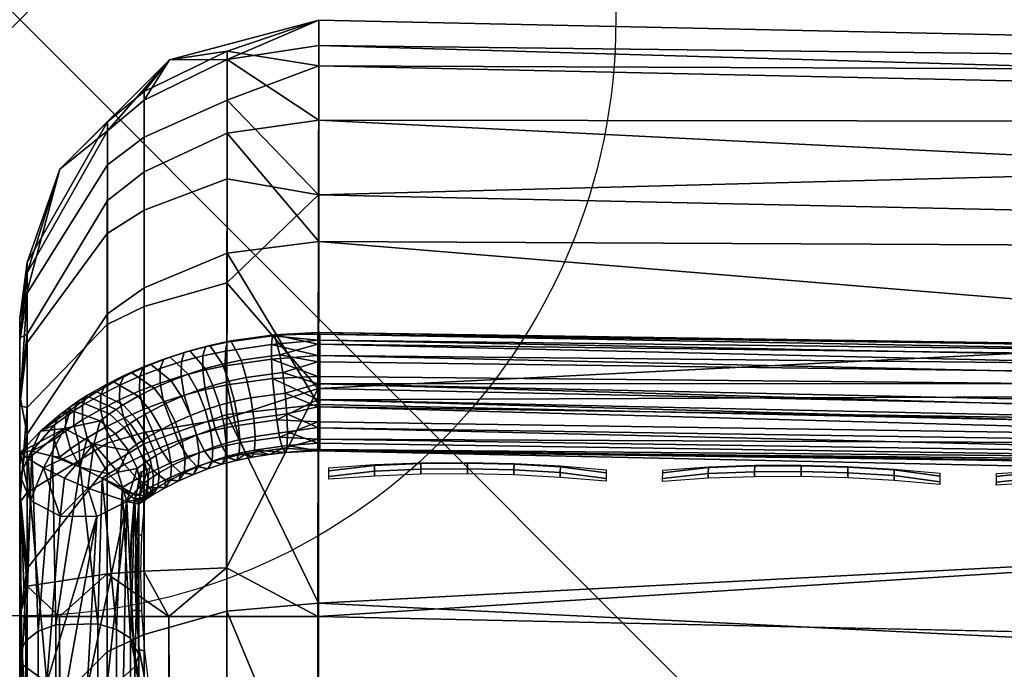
# Model space of a CAD drawing. Header units: inches. Extents: x 0 to 63.6, y -63.6 to 0.
# Tile 114 of 256: x 0 to 0.826, y -0.545 to 0. Entities that reach past the tile are written whole.
import ezdxf

# ---------------------------------------------------------------- set-up
doc = ezdxf.new("R2010")
doc.units = ezdxf.units.IN
doc.header["$LTSCALE"] = 0.03937
doc.header["$MEASUREMENT"] = 0
doc.header["$PDMODE"] = 35
doc.header["$PDSIZE"] = 1
for name, color, linetype in [('A-FURN-3-NODE', 7, 'Continuous'), ('A-FURN-3-ST', 151, 'Continuous'), ('A-FURN-3-ST-SEAM', 250, 'Continuous'), ('A-FURN-3-STITCH', 15, 'Continuous')]:
    doc.layers.add(name, color=color, linetype=linetype)

msp = doc.modelspace()

# ---------------------------------------------------------------- linework, layer by layer
at = {"layer": 'A-FURN-3-NODE'}
msp.add_point((0, 0), dxfattribs=at)

# ---------------------------------------------------------------- meshes
at = {"layer": 'A-FURN-3-ST'}
mesh = msp.add_polyface(dxfattribs=at)
corners = [(0.1045, -0.12745, 17.30303), (0.17402, -0.09522, 17.31638), (0.17406, -0.03324, 17.11229), (0.10452, -0.06745, 17.10548), (0.12557, -0.03366, 16.9), (0.25099, -0.00049, 16.9), (0.25097, -0.02165, 17.11459), (0.25091, -0.08429, 17.32091), (0.25082, -0.18601, 17.51104), (0.17395, -0.19587, 17.50445), (0.2507, -0.32267, 17.67781), (0.17386, -0.33108, 17.66941), (0.25055, -0.48943, 17.81449), (0.17374, -0.49606, 17.80458), (0.25099, -0.00049, 5.5), (0.12557, -0.03366, 5.5), (0.25, -0.50049, 5), (0.17339, -0.45964, 5.01375), (0.25038, -0.30919, 5.03812), (0.17359, -0.33436, 5.04116), (0.17376, -0.22053, 5.1003), (0.17406, -0.0263, 5.38398), (0.25091, -0.03858, 5.30867), (0.174, -0.06753, 5.27465), (0.2507, -0.14695, 5.14644), (0.1739, -0.13348, 5.1782), (6.86844, -0.37173, 5.5), (7.01426, -0.42603, 5.30866), (4.76493, -0.2168, 5.30866), (4.66737, -0.17138, 5.5), (2.50959, -0.08759, 5.30866), (2.46066, -0.04759, 5.5), (7.00252, -0.53377, 5.14645), (4.75703, -0.3249, 5.14645), (2.50555, -0.1959, 5.14645), (2.49938, -0.358, 5.03806), (2.49207, -0.5492, 5), (4.74511, -0.48667, 5.03806), (9.06123, -0.64839, 16.9), (6.86844, -0.37173, 16.9), (4.66737, -0.17138, 16.9), (2.46066, -0.04759, 16.9), (2.49976, -0.37155, 17.67782), (2.50612, -0.19685, 17.45), (2.50992, -0.08703, 17.1847), (7.0146, -0.42548, 17.1847), (4.76526, -0.21625, 17.1847), (4.75754, -0.32587, 17.45), (7.00296, -0.53475, 17.45), (4.74496, -0.50022, 17.67782)]
mesh.append_faces([[corners[k] for k in face] for face in [(0, 1, 2, 3), (4, 2, 5), (5, 2, 6), (6, 2, 7), (7, 2, 1), (7, 1, 8), (8, 1, 9), (8, 9, 10), (10, 9, 11), (10, 11, 12), (12, 11, 13), (5, 14, 4), (4, 14, 15), (16, 17, 18), (18, 17, 19), (18, 19, 20), (15, 14, 21), (21, 14, 22), (21, 22, 23), (23, 22, 24), (23, 24, 25), (25, 24, 20), (24, 18, 20), (26, 27, 28), (26, 28, 29), (29, 28, 30), (29, 30, 31), (31, 30, 22), (31, 22, 14), (27, 32, 33, 28), (28, 33, 34, 30), (30, 34, 24), (24, 34, 18), (18, 34, 35), (18, 35, 16), (16, 35, 36), (36, 35, 37), (24, 22, 30), (33, 37, 35, 34), (38, 26, 39), (39, 26, 29), (39, 29, 40), (40, 29, 31), (40, 31, 41), (41, 31, 5), (5, 31, 14), (12, 42, 10), (10, 42, 8), (8, 42, 43), (8, 43, 7), (7, 43, 44), (7, 44, 6), (6, 44, 41), (6, 41, 5), (45, 39, 46), (45, 46, 47, 48), (39, 40, 46), (46, 40, 44), (46, 44, 43, 47), (47, 43, 42, 49), (40, 41, 44)]])
mesh = msp.add_polyface(dxfattribs=at)
corners = [(0.10432, -0.51546, 17.77554), (0.17374, -0.49606, 17.80458), (0.17386, -0.33108, 17.66941), (0.10439, -0.35577, 17.64472), (0.17395, -0.19587, 17.50445), (0.10445, -0.22488, 17.48506), (0.17402, -0.09522, 17.31638), (0.1045, -0.12745, 17.30303), (0.10452, -0.06745, 17.10548), (0.17406, -0.03324, 17.11229), (0.12557, -0.03366, 16.9), (0.07357, -0.09312, 17.10037), (0.03366, -0.12521, 16.9), (0.00629, -0.21224, 17.07668), (0, -0.25049, 16.9), (0, -0.26684, 17.06582), (0.00629, -0.26382, 17.24655), (0, -0.31524, 17.22525), (0.00629, -0.34758, 17.40308), (0, -0.39385, 17.37216), (0.00628, -0.46011, 17.54038), (0, -0.49945, 17.50104), (0.07342, -0.53, 17.75378), (0.07347, -0.37428, 17.62621), (0.07351, -0.24665, 17.47052), (0.07355, -0.15163, 17.29301), (0.12557, -0.03366, 5.5), (0.03366, -0.12521, 5.5), (0, -0.25049, 5.5), (0, -0.26954, 5.40433), (0.00629, -0.20357, 5.42735), (0.07356, -0.08562, 5.39849), (0.10453, -0.06019, 5.39227), (0.17406, -0.0263, 5.38398), (0.174, -0.06753, 5.27465), (0.10449, -0.09847, 5.29076), (0.1739, -0.13348, 5.1782), (0.10442, -0.15972, 5.20121), (0.17376, -0.22053, 5.1003), (0.10433, -0.24056, 5.1289), (0.17359, -0.33436, 5.04116), (0.10422, -0.34625, 5.07402), (0.17339, -0.45964, 5.01375), (0.1041, -0.46257, 5.0486), (0.125, -0.50049, 5.03349), (0.07325, -0.46476, 5.0747), (0.03349, -0.50049, 5.125), (0.00627, -0.47491, 5.19552), (0, -0.50049, 5.25), (0, -0.40484, 5.26906), (0, -0.32372, 5.32322), (0.00628, -0.32519, 5.24972), (0.00627, -0.39646, 5.21269), (0.07334, -0.35517, 5.09864), (0.00629, -0.22939, 5.35889), (0.00629, -0.27068, 5.2985), (0.07349, -0.17941, 5.21847), (0.07342, -0.25558, 5.15034), (0.07353, -0.1217, 5.30284)]
mesh.append_faces([[corners[k] for k in face] for face in [(0, 1, 2, 3), (3, 2, 4, 5), (5, 4, 6, 7), (8, 9, 10), (8, 10, 11), (11, 10, 12), (11, 12, 13), (13, 12, 14), (13, 14, 15), (13, 15, 16), (16, 15, 17), (16, 17, 18), (18, 17, 19), (18, 19, 20), (20, 19, 21), (22, 0, 3, 23), (23, 3, 5, 24), (24, 5, 7, 25), (25, 7, 8, 11), (20, 23, 24, 18), (18, 24, 25, 16), (16, 25, 11, 13), (10, 26, 12), (12, 26, 27), (12, 27, 14), (14, 27, 28), (29, 28, 30), (30, 28, 27), (30, 27, 31), (31, 27, 26), (31, 26, 32), (32, 26, 33), (32, 33, 34, 35), (35, 34, 36, 37), (37, 36, 38, 39), (39, 38, 40, 41), (41, 40, 42, 43), (43, 42, 44), (43, 44, 45), (45, 46, 47), (47, 48, 49), (50, 51, 49), (49, 51, 52), (49, 52, 47), (47, 52, 53, 45), (45, 53, 41, 43), (29, 54, 50), (50, 54, 55), (50, 55, 51), (51, 55, 56, 57), (57, 56, 37, 39), (54, 29, 30), (54, 30, 31, 58), (58, 31, 32, 35), (58, 35, 37, 56), (56, 55, 54, 58), (57, 39, 41, 53), (51, 57, 53, 52), (48, 28, 29), (48, 29, 50), (50, 49, 48)]])
mesh = msp.add_polyface(dxfattribs=at)
corners = [(0.25, -23.15077, 5), (1.99253, -23.39063, 5.03806), (0.24941, -23.34207, 5.03815), (0.24941, -22.97171, 17.91625), (0.24915, -23.16187, 17.81459), (2.00101, -23.14941, 17.85263), (0.24891, -23.32855, 17.67777), (1.98977, -23.37695, 17.67782), (0.25, -22.55076, 18), (0.25, -1.1005, 18), (0.125, -22.55076, 17.96651), (0.125, -1.1005, 17.96651), (0.03349, -22.55076, 17.875), (0.10345, -23.29498, 17.64421), (0.17245, -23.31983, 17.66905), (0.17263, -23.15505, 17.80438), (0.10357, -23.13555, 17.77519), (0.17284, -22.96704, 17.90496), (0.1037, -22.95361, 17.87255), (0.17306, -22.76299, 17.96696), (0.10384, -22.75616, 17.93257), (0.2497, -22.76536, 17.97886), (0.07312, -22.75106, 17.90694), (0.00624, -22.72741, 17.78804), (0, -22.55076, 17.75), (0, -22.71659, 17.73367), (0.00623, -22.89724, 17.73647), (0, -22.87604, 17.68528), (0.00622, -23.05375, 17.65276), (0, -23.02299, 17.60673), (0.00622, -23.19091, 17.54013), (0, -23.15178, 17.50101), (0.00621, -23.30349, 17.40295), (0, -23.2575, 17.37222), (0.07284, -23.2765, 17.62573), (0.07292, -23.12103, 17.75346), (0.07302, -22.94361, 17.84841), (0.07277, -23.4041, 17.47018), (0, -23.24642, 5.26907), (0, -23.15077, 5.25), (0.00623, -23.26762, 5.21789), (0.03349, -23.15077, 5.125), (0.07301, -23.31397, 5.10598), (0.125, -23.15077, 5.03349), (0.10371, -23.32398, 5.08183), (0.17284, -23.3374, 5.04943), (0, -23.32754, 5.32323), (0, -0.50049, 5.25), (0.03349, -0.50049, 5.125), (0.125, -0.50049, 5.03349), (0, -0.25049, 16.9), (0, -23.40078, 16.9), (0, -23.38444, 17.06582), (0, -23.40078, 5.5), (0, -0.25049, 5.5), (0, -23.38174, 5.40433), (0, -23.33601, 17.22524)]
mesh.append_faces([[corners[k] for k in face] for face in [(0, 1, 2), (3, 4, 5), (4, 6, 7), (8, 9, 10), (10, 11, 12), (13, 14, 15, 16), (16, 15, 17, 18), (18, 17, 19, 20), (20, 19, 10), (10, 19, 8), (8, 19, 21), (21, 19, 3), (3, 19, 17), (3, 17, 4), (4, 17, 15), (4, 15, 6), (6, 15, 14), (20, 10, 22), (22, 10, 12), (22, 12, 23), (23, 12, 24), (23, 24, 25), (23, 25, 26), (26, 25, 27), (26, 27, 28), (28, 27, 29), (28, 29, 30), (30, 29, 31), (30, 31, 32), (32, 31, 33), (34, 13, 16, 35), (35, 16, 18, 36), (36, 18, 20, 22), (32, 37, 34, 30), (30, 34, 35, 28), (28, 35, 36, 26), (26, 36, 22, 23), (38, 39, 40), (40, 39, 41), (40, 41, 42), (42, 41, 43), (42, 43, 44), (44, 43, 45), (2, 45, 0), (0, 45, 43), (40, 46, 38), (39, 47, 41), (41, 48, 43), (43, 49, 0), (24, 50, 51), (24, 51, 52), (51, 50, 53), (53, 54, 39), (38, 46, 39), (39, 46, 55), (52, 56, 24), (24, 56, 33), (24, 33, 31), (31, 29, 24), (24, 29, 27), (24, 27, 25)]])
mesh = msp.add_polyface(dxfattribs=at)
corners = [(9.06961, -23.56345, 18), (15.63155, -3.08503, 18), (13.47136, -2.56813, 18), (7.32655, -23.20846, 18), (11.29417, -2.12827, 18), (9.10273, -1.766, 18), (5.56975, -22.92924, 18), (6.89981, -1.48178, 18), (3.80252, -22.72632, 18), (4.68819, -1.27597, 18), (2.02816, -22.60008, 18), (2.47065, -1.14882, 18), (0.25, -22.55076, 18), (0.25, -1.1005, 18), (0.125, -22.55076, 17.96651), (0.125, -1.1005, 17.96651), (0.03349, -22.55076, 17.875), (0.03349, -1.1005, 17.875), (0, -22.55076, 17.75), (0, -1.1005, 17.75), (0, -0.93467, 17.73365), (0.00627, -0.92383, 17.78815), (0.07329, -0.90017, 17.9071), (0.17347, -0.88824, 17.96707), (0.03349, -23.15077, 5.125), (0, -0.50049, 5.25), (0.03349, -0.50049, 5.125), (0.125, -23.15077, 5.03349), (0.125, -0.50049, 5.03349), (0.25, -23.15077, 5), (0.25, -0.50049, 5), (13.4114, -1.42921, 5.5), (11.48354, -1.08335, 5.30866), (11.2431, -1.00102, 5.5), (13.69786, -1.53063, 5.30866), (13.67469, -1.63651, 5.14645), (11.46416, -1.18999, 5.14645), (6.96395, -0.88522, 5), (9.21576, -0.98277, 5.03806), (9.18812, -1.17211, 5), (11.43506, -1.34957, 5.03806), (11.4007, -1.5378, 5), (13.63993, -1.79495, 5.03806), (9.23917, -0.82226, 5.14645), (13.4114, -1.42921, 16.9), (11.2431, -1.00102, 16.9), (13.53228, -2.29003, 17.96252), (11.34516, -1.84817, 17.96252), (9.14371, -1.48427, 17.96252), (6.93074, -1.19877, 17.96252), (4.70902, -0.99203, 17.96252), (2.48136, -0.86432, 17.96252), (0.25019, -0.8859, 17.97884), (13.69821, -1.53011, 17.1847), (11.48389, -1.08283, 17.1847), (11.46448, -1.19099, 17.45), (13.67495, -1.63751, 17.45), (11.43335, -1.36301, 17.67782), (13.6377, -1.80831, 17.67782), (11.39264, -1.58716, 17.85263), (13.58903, -2.03087, 17.85263), (9.23955, -0.82325, 17.45), (9.21457, -0.99627, 17.67782), (9.18187, -1.22173, 17.85263), (6.98417, -0.70855, 17.67782), (6.95952, -0.93503, 17.85263), (0, -0.25049, 16.9), (0, -23.40078, 5.5), (0, -0.25049, 5.5), (0, -23.15077, 5.25), (15.77994, -2.50366, 5), (8.93974, -24.14924, 5), (13.5989, -1.98184, 5), (7.22236, -23.79935, 5), (5.49144, -23.52412, 5), (3.75023, -23.32405, 5), (4.73099, -0.67749, 5), (2.00199, -23.19952, 5), (2.49207, -0.5492, 5)]
mesh.append_faces([[corners[k] for k in face] for face in [(0, 1, 2), (3, 2, 4), (3, 4, 5), (6, 5, 7), (8, 7, 9), (10, 9, 11), (12, 11, 13), (14, 13, 15), (16, 15, 17), (16, 17, 18), (18, 17, 19), (20, 19, 21), (21, 19, 17), (21, 17, 22), (22, 17, 15), (13, 23, 15), (24, 25, 26), (27, 26, 28), (29, 28, 30), (31, 32, 33), (34, 35, 36, 32), (37, 38, 39), (39, 38, 40), (39, 40, 41), (41, 40, 42), (35, 42, 40, 36), (36, 40, 38, 43), (44, 31, 33), (44, 33, 45), (2, 46, 4), (4, 46, 47), (4, 47, 5), (5, 47, 48), (5, 48, 7), (7, 48, 49), (7, 49, 9), (9, 49, 50), (9, 50, 11), (11, 50, 51), (11, 51, 52), (53, 54, 55, 56), (56, 55, 57, 58), (58, 57, 59, 60), (60, 59, 47, 46), (44, 45, 54), (55, 61, 62, 57), (57, 62, 63, 59), (59, 63, 48, 47), (62, 64, 65, 63), (63, 65, 49, 48), (52, 13, 11), (19, 66, 18), (67, 66, 68), (69, 68, 25), (70, 71, 72), (72, 73, 41), (41, 73, 39), (39, 74, 37), (37, 75, 76), (76, 77, 78), (78, 29, 30)]])
mesh = msp.add_polyface(dxfattribs=at)
corners = [(0.07329, -0.90017, 17.9071), (0.125, -1.1005, 17.96651), (0.10414, -0.89506, 17.93277), (0.17347, -0.88824, 17.96707), (0.17361, -0.68415, 17.90516), (0.10423, -0.69752, 17.87288), (0.17374, -0.49606, 17.80458), (0.10432, -0.51546, 17.77554), (0.25055, -0.48943, 17.81449), (0.25038, -0.67957, 17.91621), (0.25019, -0.8859, 17.97884), (0.25, -1.1005, 18), (0.00628, -0.46011, 17.54038), (0, -0.49945, 17.50104), (0.00628, -0.59742, 17.65289), (0, -0.62831, 17.60665), (0.00627, -0.75396, 17.73661), (0, -0.77523, 17.68526), (0.00627, -0.92383, 17.78815), (0, -0.93467, 17.73365), (0.07336, -0.70754, 17.84869), (0.07342, -0.53, 17.75378), (0.07347, -0.37428, 17.62621), (0.125, -0.50049, 5.03349), (0.17339, -0.45964, 5.01375), (0.25, -0.50049, 5), (0.07325, -0.46476, 5.0747), (0.03349, -0.50049, 5.125), (0.00627, -0.47491, 5.19552), (0, -0.50049, 5.25), (11.2431, -1.00102, 5.5), (11.48354, -1.08335, 5.30866), (9.25474, -0.715, 5.30866), (9.06123, -0.64839, 5.5), (7.01426, -0.42603, 5.30866), (6.86844, -0.37173, 5.5), (11.46416, -1.18999, 5.14645), (9.23917, -0.82226, 5.14645), (7.00252, -0.53377, 5.14645), (2.49207, -0.5492, 5), (4.74511, -0.48667, 5.03806), (4.73099, -0.67749, 5), (6.98484, -0.69502, 5.03806), (6.96395, -0.88522, 5), (9.21576, -0.98277, 5.03806), (4.75703, -0.3249, 5.14645), (11.2431, -1.00102, 16.9), (9.06123, -0.64839, 16.9), (2.48136, -0.86432, 17.96252), (2.49131, -0.59921, 17.85263), (2.49976, -0.37155, 17.67782), (11.48389, -1.08283, 17.1847), (9.25508, -0.71446, 17.1847), (9.23955, -0.82325, 17.45), (11.46448, -1.19099, 17.45), (7.0146, -0.42548, 17.1847), (7.00296, -0.53475, 17.45), (6.98417, -0.70855, 17.67782), (9.21457, -0.99627, 17.67782), (6.86844, -0.37173, 16.9), (4.75754, -0.32587, 17.45), (4.74496, -0.50022, 17.67782), (4.7284, -0.72744, 17.85263), (6.95952, -0.93503, 17.85263), (4.70902, -0.99203, 17.96252), (6.93074, -1.19877, 17.96252), (0, -1.1005, 17.75), (0, -0.39385, 17.37216), (0, -0.31524, 17.22525), (0, -0.26684, 17.06582), (0, -0.25049, 16.9)]
mesh.append_faces([[corners[k] for k in face] for face in [(0, 1, 2), (2, 1, 3), (2, 3, 4, 5), (5, 4, 6, 7), (8, 6, 9), (9, 6, 4), (9, 4, 10), (10, 4, 3), (10, 3, 11), (12, 13, 14), (14, 13, 15), (14, 15, 16), (16, 15, 17), (16, 17, 18), (18, 17, 19), (16, 18, 0, 20), (20, 0, 2, 5), (20, 5, 7, 21), (16, 20, 21, 14), (14, 21, 22, 12), (23, 24, 25), (26, 23, 27), (28, 27, 29), (30, 31, 32), (30, 32, 33), (33, 32, 34), (33, 34, 35), (31, 36, 37, 32), (32, 37, 38, 34), (39, 40, 41), (41, 40, 42), (41, 42, 43), (43, 42, 44), (37, 44, 42, 38), (38, 42, 40, 45), (46, 30, 33), (46, 33, 47), (47, 33, 35), (10, 48, 9), (9, 48, 49), (9, 49, 8), (8, 49, 50), (51, 46, 52), (51, 52, 53, 54), (46, 47, 52), (52, 47, 55), (52, 55, 56, 53), (53, 56, 57, 58), (47, 59, 55), (56, 60, 61, 57), (57, 61, 62, 63), (63, 62, 64, 65), (61, 50, 49, 62), (62, 49, 48, 64), (19, 17, 66), (66, 17, 15), (66, 15, 13), (13, 67, 66), (66, 67, 68), (66, 68, 69), (69, 70, 66)]])
at = {"layer": 'A-FURN-3-ST-SEAM'}
mesh = msp.add_polyface(dxfattribs=at)
corners = [(0.19384, -0.31715, 17.6221), (0.19636, -0.33431, 17.6257), (0.18333, -0.33699, 17.62304), (0.1802, -0.31997, 17.61929), (0.17152, -0.34006, 17.61999), (0.16772, -0.32323, 17.61606), (0.16011, -0.34381, 17.61627), (0.15566, -0.32719, 17.61213), (0.19008, -0.3001, 17.62528), (0.17554, -0.30313, 17.62227), (0.16207, -0.30666, 17.61876), (0.14902, -0.31093, 17.61453), (0.1432, -0.33203, 17.60731), (0.13572, -0.31608, 17.60941), (0.13078, -0.33757, 17.60182), (0.12254, -0.32194, 17.60358), (0.11882, -0.34359, 17.59583), (0.10986, -0.32833, 17.59723), (0.21821, -0.28091, 17.63899), (0.22058, -0.2958, 17.62955), (0.18568, -0.2855, 17.63443), (0.17008, -0.28877, 17.63118), (0.15543, -0.29263, 17.62735), (0.14123, -0.29725, 17.62276), (0.12694, -0.30276, 17.61729), (0.11288, -0.309, 17.61108), (0.21363, -0.26421, 17.6695), (0.17715, -0.26936, 17.66439), (0.1595, -0.27311, 17.66067), (0.14259, -0.27759, 17.65621), (0.12616, -0.2829, 17.65093), (0.10995, -0.28911, 17.64477), (0.21201, -0.26517, 17.68721), (0.17413, -0.27051, 17.6819), (0.15576, -0.27443, 17.67801), (0.13804, -0.27913, 17.67333), (0.12083, -0.28469, 17.66781), (0.21114, -0.27241, 17.7035), (0.17251, -0.27786, 17.69808), (0.15375, -0.28186, 17.6941), (0.1356, -0.28669, 17.68931), (0.11796, -0.29238, 17.68366), (0.21109, -0.28474, 17.71638), (0.17243, -0.2902, 17.71096), (0.15364, -0.29421, 17.70698), (0.13547, -0.29904, 17.70218), (0.11781, -0.30474, 17.69652), (0.21193, -0.30083, 17.7239), (0.17399, -0.30618, 17.71859), (0.15558, -0.3101, 17.71469), (0.13783, -0.31482, 17.71), (0.12057, -0.32039, 17.70447), (0.21566, -0.33561, 17.7204), (0.18093, -0.34051, 17.71553), (0.16419, -0.34405, 17.71202), (0.14828, -0.34825, 17.70784)]
mesh.append_faces([[corners[k] for k in face] for face in [(0, 1, 2, 3), (3, 2, 4, 5), (5, 4, 6, 7), (8, 0, 3, 9), (9, 3, 5, 10), (10, 5, 7, 11), (11, 7, 12, 13), (13, 12, 14, 15), (15, 14, 16, 17), (18, 19, 8, 20), (20, 8, 9, 21), (21, 9, 10, 22), (22, 10, 11, 23), (23, 11, 13, 24), (24, 13, 15, 25), (26, 18, 20, 27), (27, 20, 21, 28), (28, 21, 22, 29), (29, 22, 23, 30), (30, 23, 24, 31), (32, 26, 27, 33), (33, 27, 28, 34), (34, 28, 29, 35), (35, 29, 30, 36), (37, 32, 33, 38), (38, 33, 34, 39), (39, 34, 35, 40), (40, 35, 36, 41), (42, 37, 38, 43), (43, 38, 39, 44), (44, 39, 40, 45), (45, 40, 41, 46), (47, 42, 43, 48), (48, 43, 44, 49), (49, 44, 45, 50), (50, 45, 46, 51), (52, 47, 48, 53), (53, 48, 49, 54), (54, 49, 50, 55)]])
mesh = msp.add_polyface(dxfattribs=at)
corners = [(0.25, -0.36145, 17.67058), (0.25, -0.36035, 17.69013), (0.22329, -0.36291, 17.66913), (0.22043, -0.35959, 17.69531), (0.20913, -0.36462, 17.66743), (0.19706, -0.36087, 17.64863), (0.22433, -0.35702, 17.65245), (0.25, -0.35503, 17.65221), (0.22454, -0.34562, 17.63881), (0.25, -0.34211, 17.63771), (0.22395, -0.33042, 17.62957), (0.25, -0.32464, 17.62922), (0.2226, -0.31309, 17.62613), (0.25, -0.30526, 17.62803), (0.22058, -0.2958, 17.62955), (0.25, -0.28681, 17.63436), (0.21821, -0.28091, 17.63899), (0.25, -0.27218, 17.64727), (0.21363, -0.26421, 17.6695), (0.25, -0.26361, 17.6648), (0.25, -0.2624, 17.68427), (0.21201, -0.26517, 17.68721), (0.25, -0.26873, 17.70272), (0.21114, -0.27241, 17.7035), (0.25, -0.28164, 17.71735), (0.21109, -0.28474, 17.71638), (0.25, -0.29916, 17.72592), (0.21193, -0.30083, 17.7239), (0.25, -0.31863, 17.72713), (0.21566, -0.33561, 17.7204), (0.25, -0.33716, 17.72076), (0.21805, -0.34998, 17.7102), (0.25, -0.35181, 17.70776), (0.19745, -0.34945, 17.63501), (0.19636, -0.33431, 17.6257), (0.19384, -0.31715, 17.6221), (0.19008, -0.3001, 17.62528)]
mesh.append_faces([[corners[k] for k in face] for face in [(0, 1, 2), (2, 1, 3), (2, 3, 4), (4, 5, 2), (2, 5, 6), (2, 6, 0), (0, 6, 7), (7, 6, 8), (7, 8, 9), (9, 8, 10), (9, 10, 11), (11, 10, 12), (11, 12, 13), (13, 12, 14), (13, 14, 15), (15, 14, 16), (15, 16, 17), (17, 16, 18), (17, 18, 19), (19, 18, 20), (20, 18, 21), (20, 21, 22), (22, 21, 23), (22, 23, 24), (24, 23, 25), (24, 25, 26), (26, 25, 27), (26, 27, 28), (28, 27, 29), (28, 29, 30), (30, 29, 31), (30, 31, 32), (32, 31, 3), (32, 3, 1), (8, 6, 5, 33), (10, 8, 33, 34), (12, 10, 34, 35), (14, 12, 35, 36)]])
mesh = msp.add_polyface(dxfattribs=at)
corners = [(0.25188, -0.36147, 17.67058), (1.65069, -0.38136, 17.69016), (0.25188, -0.36035, 17.69016), (1.65088, -0.37282, 17.70778), (0.25188, -0.35181, 17.70778), (1.6512, -0.35817, 17.72077), (0.25188, -0.33716, 17.72077), (0.25188, -0.32467, 17.62922), (1.6511, -0.36315, 17.63772), (0.25188, -0.34214, 17.63772), (1.65081, -0.37607, 17.65223), (0.25188, -0.35506, 17.65223), (0.25188, -0.30527, 17.62803), (0.25, -0.30526, 17.62803), (0.25, -0.32464, 17.62922), (0.25, -0.34211, 17.63771), (0.25, -0.35503, 17.65221), (0.25, -0.36145, 17.67058), (0.25, -0.36035, 17.69013), (0.25, -0.35181, 17.70776), (0.25, -0.33716, 17.72076), (0.25, -0.31863, 17.72713), (0.25188, -0.31865, 17.72713), (0.25, -0.29916, 17.72592), (0.25188, -0.29914, 17.72591), (0.25, -0.28164, 17.71735), (0.25188, -0.28163, 17.71733), (0.25, -0.26873, 17.70272), (0.25188, -0.26873, 17.7027), (0.25, -0.2624, 17.68427), (0.25188, -0.26241, 17.68425), (0.25, -0.26361, 17.6648), (0.25188, -0.26363, 17.66478), (0.25188, -0.2722, 17.64726), (0.25, -0.27218, 17.64727), (0.25188, -0.28683, 17.63436), (0.25, -0.28681, 17.63436)]
mesh.append_faces([[corners[k] for k in face] for face in [(0, 1, 2), (2, 3, 4), (4, 5, 6), (7, 8, 9), (9, 10, 11), (11, 10, 0), (12, 7, 13), (13, 7, 14), (14, 7, 9), (14, 9, 15), (15, 9, 16), (16, 9, 11), (16, 11, 0), (0, 17, 16), (17, 0, 18), (18, 0, 2), (18, 2, 19), (19, 2, 4), (19, 4, 20), (20, 4, 6), (20, 6, 21), (21, 6, 22), (21, 22, 23), (23, 22, 24), (23, 24, 25), (25, 24, 26), (25, 26, 27), (27, 26, 28), (27, 28, 29), (29, 28, 30), (29, 30, 31), (31, 30, 32), (31, 32, 33), (31, 33, 34), (34, 33, 35), (34, 35, 36), (36, 35, 12), (36, 12, 13)]])
mesh = msp.add_polyface(dxfattribs=at)
corners = [(2.49882, -0.41029, 17.67058), (3.06113, -0.43389, 17.69016), (1.65069, -0.38136, 17.69016), (0.25188, -0.36147, 17.67058), (0.25188, -0.36035, 17.69016), (1.65088, -0.37282, 17.70778), (0.25188, -0.35181, 17.70778), (1.6512, -0.35817, 17.72077), (0.25188, -0.33716, 17.72077), (0.25188, -0.31865, 17.72713), (2.50035, -0.36749, 17.72713), (3.06216, -0.41072, 17.72077), (3.06151, -0.42536, 17.70778), (1.65221, -0.31302, 17.72342), (0.25188, -0.29914, 17.72591), (0.25188, -0.28163, 17.71733), (1.65258, -0.296, 17.71123), (0.25188, -0.26873, 17.7027), (1.65282, -0.28547, 17.69313), (0.25188, -0.26241, 17.68425), (1.65287, -0.28327, 17.6723), (0.25188, -0.26363, 17.66478), (1.65272, -0.28979, 17.65241), (0.25188, -0.2722, 17.64726), (1.65238, -0.30522, 17.636), (0.25188, -0.28683, 17.63436), (0.25188, -0.30527, 17.62803), (2.50083, -0.35413, 17.62803), (3.06521, -0.34239, 17.65241), (3.06453, -0.35781, 17.636), (3.0655, -0.33587, 17.6723), (3.0654, -0.33807, 17.69313), (3.06494, -0.3486, 17.71123), (3.06418, -0.3656, 17.72342), (3.06272, -0.39824, 17.62922), (1.65148, -0.34568, 17.62922), (0.25188, -0.32467, 17.62922), (1.6511, -0.36315, 17.63772), (0.25188, -0.34214, 17.63772), (1.65081, -0.37607, 17.65223), (3.06137, -0.4286, 17.65223), (3.06194, -0.4157, 17.63772)]
mesh.append_faces([[corners[k] for k in face] for face in [(0, 1, 2), (0, 2, 3), (4, 2, 5), (6, 5, 7), (8, 7, 9), (9, 7, 10), (10, 7, 11), (12, 11, 7, 5), (1, 12, 5, 2), (10, 13, 9), (9, 13, 14), (14, 13, 15), (15, 13, 16), (15, 16, 17), (17, 16, 18), (17, 18, 19), (19, 18, 20), (19, 20, 21), (21, 20, 22), (21, 22, 23), (23, 22, 24), (23, 24, 25), (25, 24, 26), (26, 24, 27), (28, 29, 24, 22), (30, 28, 22, 20), (31, 30, 20, 18), (32, 31, 18, 16), (33, 32, 16, 13), (27, 34, 35), (27, 35, 26), (26, 35, 36), (36, 35, 37), (38, 37, 39), (3, 39, 0), (0, 39, 40), (41, 40, 39, 37), (34, 41, 37, 35)]])
mesh = msp.add_polyface(dxfattribs=at)
corners = [(0.05799, -0.31633, 17.61772), (0.06474, -0.31202, 17.62201), (0.08671, -0.32309, 17.59709), (0.08082, -0.32684, 17.59337), (0.09806, -0.33508, 17.59053), (0.09261, -0.33853, 17.5871), (0.10774, -0.3499, 17.58957), (0.10266, -0.3531, 17.58639), (0.11424, -0.36556, 17.59466), (0.10942, -0.36859, 17.59165), (0.09849, -0.37643, 17.58386), (0.09116, -0.36136, 17.57818), (0.09797, -0.35629, 17.58322), (0.10499, -0.3716, 17.58866), (0.08231, -0.37932, 17.56912), (0.06228, -0.35589, 17.56686), (0.08023, -0.34742, 17.57828), (0.08752, -0.342, 17.58366), (0.06742, -0.33646, 17.58381), (0.11882, -0.34359, 17.59583), (0.12483, -0.35954, 17.60064), (0.10986, -0.32833, 17.59723), (0.11288, -0.309, 17.61108), (0.12254, -0.32194, 17.60358), (0.09936, -0.31583, 17.6043), (0.10995, -0.28911, 17.64477), (0.12694, -0.30276, 17.61729), (0.09416, -0.29609, 17.63783), (0.07902, -0.30377, 17.63021), (0.12083, -0.28469, 17.66781), (0.12616, -0.2829, 17.65093), (0.10393, -0.29114, 17.6614), (0.08754, -0.29839, 17.6542), (0.07182, -0.30636, 17.64628), (0.05696, -0.31497, 17.63773), (0.11796, -0.29238, 17.68366), (0.1007, -0.29896, 17.67712), (0.08398, -0.30635, 17.66978), (0.06796, -0.31448, 17.6617), (0.11781, -0.30474, 17.69652), (0.10053, -0.31133, 17.68997), (0.0838, -0.31872, 17.68262), (0.06775, -0.32686, 17.67454), (0.12057, -0.32039, 17.70447), (0.10365, -0.32685, 17.69805), (0.08722, -0.33411, 17.69084), (0.07148, -0.3421, 17.6829), (0.11748, -0.35915, 17.69701), (0.10246, -0.36581, 17.6904), (0.08804, -0.37311, 17.68315), (0.05659, -0.35072, 17.67434), (0.07448, -0.38092, 17.67539), (0.12634, -0.37194, 17.68839), (0.11221, -0.37821, 17.68216), (0.07526, -0.33063, 17.5896), (0.05153, -0.32075, 17.61333)]
mesh.append_faces([[corners[k] for k in face] for face in [(0, 1, 2, 3), (3, 2, 4, 5), (5, 4, 6, 7), (7, 6, 8, 9), (10, 11, 12, 13), (13, 12, 7, 9), (14, 15, 11), (11, 15, 16), (11, 16, 17, 12), (12, 17, 5, 7), (16, 15, 18), (19, 20, 8, 6), (21, 19, 6, 4), (22, 23, 21, 24), (24, 21, 4, 2), (25, 26, 22, 27), (27, 22, 24, 28), (28, 24, 2, 1), (29, 30, 25, 31), (31, 25, 27, 32), (32, 27, 28, 33), (33, 28, 1, 34), (35, 29, 31, 36), (36, 31, 32, 37), (37, 32, 33, 38), (39, 35, 36, 40), (40, 36, 37, 41), (41, 37, 38, 42), (43, 39, 40, 44), (44, 40, 41, 45), (45, 41, 42, 46), (47, 44, 45, 48), (48, 45, 46, 49), (49, 46, 50, 51), (52, 47, 48, 53), (16, 18, 54, 17), (17, 54, 3, 5), (54, 55, 0, 3)]])
mesh = msp.add_polyface(dxfattribs=at)
corners = [(0.05084, -0.3753, 17.66921), (0.07448, -0.38092, 17.67539), (0.05659, -0.35072, 17.67434), (0.04952, -0.35525, 17.66984), (0.05257, -0.33567, 17.66579), (0.04534, -0.3403, 17.66119), (0.05278, -0.32328, 17.65296), (0.04556, -0.3279, 17.64837), (0.05696, -0.31497, 17.63773), (0.04991, -0.31948, 17.63325), (0.06474, -0.31202, 17.62201), (0.05799, -0.31633, 17.61772), (0.06742, -0.33646, 17.58381), (0.06228, -0.35589, 17.56686), (0.03756, -0.34278, 17.57997), (0.04261, -0.32738, 17.60675), (0.01759, -0.34499, 17.60344), (0.03384, -0.33103, 17.62178), (0.02912, -0.33972, 17.63663), (0.03862, -0.33266, 17.64364), (0.04313, -0.32412, 17.62864), (0.01, -0.36168, 17.62832), (0.01021, -0.36171, 17.62874), (0.02887, -0.35213, 17.64944), (0.02739, -0.36606, 17.65305), (0.03342, -0.36682, 17.65835), (0.04273, -0.3599, 17.66522), (0.03838, -0.34506, 17.65646), (0.06796, -0.31448, 17.6617), (0.07182, -0.30636, 17.64628), (0.06775, -0.32686, 17.67454), (0.07148, -0.3421, 17.6829), (0.05153, -0.32075, 17.61333), (0.07526, -0.33063, 17.5896), (0.02, -0.37591, 17.54356), (0.00698, -0.36833, 17.55652), (0.0005, -0.36296, 17.57717), (0.00001, -0.38235, 17.60764)]
mesh.append_faces([[corners[k] for k in face] for face in [(0, 1, 2), (0, 2, 3), (3, 2, 4, 5), (5, 4, 6, 7), (7, 6, 8, 9), (9, 8, 10, 11), (12, 13, 14), (12, 14, 15), (15, 14, 16), (15, 16, 17), (17, 16, 18), (17, 18, 19, 20), (20, 19, 7, 9), (16, 21, 18), (18, 21, 22), (18, 22, 23), (23, 22, 24), (23, 24, 25), (25, 24, 0), (25, 0, 26), (26, 0, 3), (26, 3, 5, 27), (27, 5, 7, 19), (23, 25, 26, 27), (28, 29, 8, 6), (30, 28, 6, 4), (31, 30, 4, 2), (12, 15, 32, 33), (15, 17, 20, 32), (32, 20, 9, 11), (18, 23, 27, 19), (13, 34, 14), (14, 34, 35), (14, 35, 36), (21, 16, 36), (36, 16, 14), (21, 36, 37), (21, 37, 22)]])
mesh = msp.add_polyface(dxfattribs=at)
corners = [(0.20913, -0.36462, 17.66743), (0.22043, -0.35959, 17.69531), (0.1898, -0.36391, 17.69102), (0.19512, -0.36688, 17.66518), (0.18179, -0.36963, 17.66245), (0.1752, -0.36696, 17.68799), (0.16966, -0.37279, 17.65931), (0.16165, -0.37051, 17.68447), (0.16136, -0.37022, 17.63934), (0.17258, -0.36653, 17.64301), (0.1842, -0.36351, 17.64601), (0.19706, -0.36087, 17.64863), (0.19745, -0.34945, 17.63501), (0.18468, -0.35207, 17.63241), (0.17317, -0.35505, 17.62944), (0.16205, -0.35872, 17.6258), (0.14963, -0.37481, 17.63479), (0.15041, -0.36327, 17.62128), (0.13786, -0.38006, 17.62957), (0.13872, -0.36849, 17.61609), (0.19636, -0.33431, 17.6257), (0.18333, -0.33699, 17.62304), (0.17152, -0.34006, 17.61999), (0.16011, -0.34381, 17.61627), (0.14823, -0.34845, 17.61165), (0.13631, -0.35377, 17.60637), (0.12744, -0.37416, 17.61046), (0.12483, -0.35954, 17.60064), (0.11706, -0.38004, 17.60462), (0.11424, -0.36556, 17.59466), (0.15566, -0.32719, 17.61213), (0.1432, -0.33203, 17.60731), (0.13078, -0.33757, 17.60182), (0.11882, -0.34359, 17.59583), (0.14828, -0.34825, 17.70784), (0.13783, -0.31482, 17.71), (0.12057, -0.32039, 17.70447), (0.13284, -0.35326, 17.70287), (0.10365, -0.32685, 17.69805), (0.11748, -0.35915, 17.69701), (0.21805, -0.34998, 17.7102), (0.18538, -0.35459, 17.70562), (0.21566, -0.33561, 17.7204), (0.18093, -0.34051, 17.71553), (0.16419, -0.34405, 17.71202), (0.1697, -0.35788, 17.70235), (0.15498, -0.36176, 17.6985), (0.1407, -0.3664, 17.69389), (0.12634, -0.37194, 17.68839), (0.14853, -0.37479, 17.68021)]
mesh.append_faces([[corners[k] for k in face] for face in [(0, 1, 2), (0, 2, 3), (3, 2, 4), (4, 2, 5), (4, 5, 6), (6, 5, 7), (6, 8, 9), (6, 9, 4), (4, 9, 10), (4, 10, 3), (3, 10, 11), (3, 11, 0), (12, 11, 10, 13), (13, 10, 9, 14), (14, 9, 8, 15), (15, 8, 16, 17), (17, 16, 18, 19), (20, 12, 13, 21), (21, 13, 14, 22), (22, 14, 15, 23), (23, 15, 17, 24), (24, 17, 19, 25), (25, 19, 26, 27), (27, 26, 28, 29), (30, 23, 24, 31), (31, 24, 25, 32), (32, 25, 27, 33), (34, 35, 36, 37), (37, 36, 38, 39), (2, 1, 40, 41), (41, 40, 42, 43), (41, 43, 44, 45), (45, 44, 34, 46), (46, 34, 37, 47), (47, 37, 39, 48), (2, 41, 45, 5), (5, 45, 46, 7), (7, 46, 47, 49)]])
mesh = msp.add_polyface(dxfattribs=at)
corners = [(0.09663, -0.40207, 17.65045), (0.09735, -0.39905, 17.65611), (0.08591, -0.39431, 17.66603), (0.08594, -0.39236, 17.6681), (0.06917, -0.3844, 17.67241), (0.07448, -0.38092, 17.67539), (0.05084, -0.3753, 17.66921), (0.10054, -0.4024, 17.60737), (0.09993, -0.40624, 17.62609), (0.09, -0.4041, 17.58589), (0.10168, -0.39066, 17.59407), (0.09849, -0.37643, 17.58386), (0.08231, -0.37932, 17.56912), (0.09116, -0.36136, 17.57818), (0.10611, -0.40198, 17.63032), (0.1, -0.4059, 17.63028), (0.10155, -0.40508, 17.62724), (0.1, -0.40598, 17.62946), (0.11221, -0.37821, 17.68216), (0.10246, -0.36581, 17.6904), (0.08804, -0.37311, 17.68315), (0.09864, -0.38507, 17.67534), (0.1092, -0.39228, 17.66284), (0.05707, -0.39296, 17.54717), (0.06228, -0.35589, 17.56686), (0.03759, -0.38456, 17.54028), (0.02, -0.37591, 17.54356), (0.00001, -0.38235, 17.60764), (0.0005, -0.36296, 17.57717), (0.00911, -0.40324, 17.58676), (0.00698, -0.36833, 17.55652), (0.03383, -0.41635, 17.57365), (0.06473, -0.41668, 17.57332), (0.1, -0.53298, 17.73029), (0.00186, -0.54032, 17.71935), (0.08125, -0.51125, 17.76268), (0.09294, -0.51875, 17.7515), (0.0655, -0.50671, 17.76945), (0.02739, -0.36606, 17.65305), (0.03043, -0.50744, 17.76837), (0.01021, -0.36171, 17.62874), (0.01552, -0.51283, 17.76033), (0.00512, -0.5209, 17.7483)]
mesh.append_faces([[corners[k] for k in face] for face in [(0, 1, 2), (2, 1, 3), (2, 3, 4), (4, 3, 5), (4, 5, 6), (7, 8, 9), (7, 9, 10), (10, 9, 11), (9, 12, 11), (11, 12, 13), (14, 0, 15), (16, 15, 17), (16, 17, 8), (18, 19, 20, 21), (21, 20, 5, 3), (22, 21, 3, 1), (9, 23, 12), (12, 23, 24), (24, 23, 25), (24, 25, 26), (27, 28, 29), (29, 28, 30), (29, 30, 26), (29, 26, 31), (31, 26, 25), (31, 25, 23), (9, 32, 23), (23, 32, 31), (33, 8, 17), (29, 34, 27), (4, 35, 2), (2, 36, 0), (0, 33, 15), (15, 33, 17), (4, 6, 37), (6, 38, 39), (38, 40, 41), (40, 27, 42)]])
mesh = msp.add_polyface(dxfattribs=at)
corners = [(0.09993, -0.40624, 17.62609), (0.09655, -0.54265, 17.71587), (0.09, -0.4041, 17.58589), (0.08718, -0.55107, 17.70332), (0.0734, -0.55734, 17.69398), (0.08718, -0.71975, 17.79387), (0.0734, -0.72405, 17.78347), (0.1, -0.70731, 17.82388), (0.09655, -0.71396, 17.80783), (0.1, -0.55367, 17.74387), (0.1, -0.53298, 17.73029), (0.05668, -0.72627, 17.77811), (0.05668, -0.56057, 17.68916), (0.06473, -0.41668, 17.57332), (0.039, -0.56, 17.69001), (0.02284, -0.55592, 17.6961), (0.039, -0.72588, 17.77906), (0.02284, -0.72308, 17.78583), (0.00186, -0.71236, 17.8117), (0.00186, -0.54032, 17.71935), (0.00911, -0.40324, 17.58676), (0.00001, -0.38235, 17.60764), (0.00026, -0.53046, 17.73405), (0.00512, -0.5209, 17.7483), (0.00026, -0.70558, 17.82806), (0.00512, -0.69901, 17.84392), (0.0655, -0.68927, 17.86745), (0.08125, -0.69239, 17.85991), (0.08125, -0.51125, 17.76268), (0.0655, -0.50671, 17.76945), (0.06917, -0.3844, 17.67241), (0.08591, -0.39431, 17.66603), (0.09294, -0.51875, 17.7515), (0.09663, -0.40207, 17.65045), (0.09294, -0.69754, 17.84747), (0.05084, -0.3753, 17.66921), (0.03043, -0.50744, 17.76837), (0.03043, -0.68977, 17.86624), (0.02739, -0.36606, 17.65305), (0.01552, -0.51283, 17.76033), (0.01552, -0.69347, 17.8573), (0.01021, -0.36171, 17.62874), (0.03383, -0.41635, 17.57365)]
mesh.append_faces([[corners[k] for k in face] for face in [(0, 1, 2), (2, 1, 3), (2, 3, 4), (4, 3, 5, 6), (7, 8, 9), (9, 8, 1), (9, 1, 10), (10, 1, 0), (6, 11, 12, 4), (4, 12, 2), (2, 12, 13), (13, 12, 14), (13, 14, 15), (15, 14, 16, 17), (17, 18, 19, 15), (15, 19, 20), (21, 19, 22), (21, 22, 23), (23, 22, 24, 25), (26, 27, 28, 29), (29, 28, 30), (31, 28, 32), (33, 32, 10), (27, 34, 32, 28), (34, 7, 9), (34, 9, 32), (32, 9, 10), (29, 35, 36), (29, 36, 37, 26), (36, 38, 39), (36, 39, 40, 37), (39, 41, 23), (39, 23, 25, 40), (20, 42, 15), (15, 42, 13), (5, 3, 1, 8), (16, 14, 12, 11), (24, 22, 19, 18)]])
mesh = msp.add_polyface(dxfattribs=at)
corners = [(0.16966, -0.37279, 17.65931), (0.16165, -0.37051, 17.68447), (0.15793, -0.37664, 17.65549), (0.14853, -0.37479, 17.68021), (0.14577, -0.38139, 17.65078), (0.13516, -0.37997, 17.67507), (0.1336, -0.38681, 17.64539), (0.12193, -0.38585, 17.66922), (0.12189, -0.39271, 17.63953), (0.1092, -0.39228, 17.66284), (0.11106, -0.39886, 17.63341), (0.09735, -0.39905, 17.65611), (0.09663, -0.40207, 17.65045), (0.10942, -0.36859, 17.59165), (0.11424, -0.36556, 17.59466), (0.11706, -0.38004, 17.60462), (0.11235, -0.383, 17.60168), (0.11605, -0.3917, 17.61801), (0.1113, -0.39468, 17.61504), (0.12651, -0.38577, 17.6239), (0.13786, -0.38006, 17.62957), (0.14963, -0.37481, 17.63479), (0.16136, -0.37022, 17.63934), (0.09993, -0.40624, 17.62609), (0.10694, -0.39764, 17.6121), (0.10155, -0.40508, 17.62724), (0.10611, -0.40198, 17.63032), (0.10054, -0.4024, 17.60737), (0.10168, -0.39066, 17.59407), (0.09849, -0.37643, 17.58386), (0.10499, -0.3716, 17.58866), (0.10803, -0.38593, 17.59877), (0.1, -0.4059, 17.63028), (0.13872, -0.36849, 17.61609), (0.12744, -0.37416, 17.61046), (0.1407, -0.3664, 17.69389), (0.12634, -0.37194, 17.68839), (0.11221, -0.37821, 17.68216), (0.09864, -0.38507, 17.67534)]
mesh.append_faces([[corners[k] for k in face] for face in [(0, 1, 2), (2, 1, 3), (2, 3, 4), (4, 3, 5), (4, 5, 6), (6, 5, 7), (6, 7, 8), (8, 7, 9), (8, 9, 10), (10, 9, 11), (10, 11, 12), (13, 14, 15, 16), (16, 15, 17, 18), (18, 17, 10), (10, 17, 8), (8, 17, 19), (8, 19, 6), (6, 19, 20), (6, 20, 4), (4, 20, 21), (4, 21, 2), (2, 21, 22), (2, 22, 0), (23, 24, 25), (25, 24, 18), (25, 18, 26), (26, 18, 10), (24, 23, 27), (28, 29, 30, 31), (31, 30, 13, 16), (10, 12, 26), (26, 32, 25), (16, 18, 24, 31), (31, 24, 27, 28), (33, 20, 19, 34), (34, 19, 17, 15), (3, 35, 36, 5), (5, 36, 37, 7), (7, 37, 38, 9)]])
at = {"layer": 'A-FURN-3-STITCH'}
mesh = msp.add_polyface(dxfattribs=at)
corners = [(0.49177, -0.38711, 17.72517), (0.45341, -0.38379, 17.73195), (0.45342, -0.37961, 17.73505), (0.4918, -0.38473, 17.7241), (0.45347, -0.37483, 17.73297), (0.49184, -0.37996, 17.72203), (0.4535, -0.37424, 17.7278), (0.49186, -0.37756, 17.72101), (0.41457, -0.38168, 17.73596), (0.41458, -0.3775, 17.73906), (0.41463, -0.37272, 17.73698), (0.41466, -0.37213, 17.73181), (0.3755, -0.38079, 17.73716), (0.37551, -0.37661, 17.74026), (0.37556, -0.37183, 17.73818), (0.37559, -0.37124, 17.73301), (0.33643, -0.38112, 17.73555), (0.33644, -0.37694, 17.73864), (0.33649, -0.37216, 17.73657), (0.33652, -0.37157, 17.73139), (0.29761, -0.38268, 17.73113), (0.29762, -0.37849, 17.73423), (0.29767, -0.37372, 17.73215), (0.2977, -0.37313, 17.72698), (0.25928, -0.38544, 17.72394), (0.2593, -0.38304, 17.72294), (0.25934, -0.37826, 17.72087), (0.25937, -0.37589, 17.71978), (0.77171, -0.38991, 17.72517), (0.73336, -0.38642, 17.73195), (0.73339, -0.38223, 17.73505), (0.77174, -0.38753, 17.7241), (0.73346, -0.37746, 17.73297), (0.77181, -0.38276, 17.72203), (0.73349, -0.37687, 17.7278), (0.77184, -0.38036, 17.72101), (0.69453, -0.38414, 17.73596), (0.69456, -0.37995, 17.73906), (0.69463, -0.37518, 17.73698), (0.69466, -0.37459, 17.73181), (0.65546, -0.38307, 17.73716), (0.65549, -0.37889, 17.74026), (0.65556, -0.37411, 17.73818), (0.65559, -0.37352, 17.73301), (0.61639, -0.38323, 17.73555), (0.61643, -0.37905, 17.73864), (0.61649, -0.37427, 17.73657), (0.61653, -0.37368, 17.73139), (0.57757, -0.38461, 17.73113), (0.5776, -0.38043, 17.73423), (0.57767, -0.37565, 17.73215), (0.5777, -0.37506, 17.72698), (0.53922, -0.38721, 17.72394), (0.53925, -0.3848, 17.72294), (0.53932, -0.38003, 17.72087), (0.53935, -0.37766, 17.71978), (1.0133, -0.39029, 17.73195), (0.97448, -0.38783, 17.73596), (0.97453, -0.38365, 17.73906), (1.01335, -0.3861, 17.73505), (0.93541, -0.38659, 17.73716), (0.93546, -0.38241, 17.74026), (0.93555, -0.37763, 17.73818), (0.97462, -0.37887, 17.73698), (0.93559, -0.37704, 17.73301), (0.97465, -0.37828, 17.73181), (0.89635, -0.38658, 17.73555), (0.8964, -0.38239, 17.73864), (0.89648, -0.37762, 17.73657), (0.89652, -0.37703, 17.73139), (0.85751, -0.38779, 17.73113), (0.85756, -0.3836, 17.73423), (0.85765, -0.37883, 17.73215), (0.85769, -0.37824, 17.72698), (0.81916, -0.39022, 17.72394), (0.8192, -0.38781, 17.72294), (0.81929, -0.38303, 17.72087), (0.81933, -0.38067, 17.71978)]
mesh.append_faces([[corners[k] for k in face] for face in [(0, 1, 2, 3), (3, 2, 4, 5), (5, 4, 6, 7), (1, 8, 9, 2), (2, 9, 10, 4), (4, 10, 11, 6), (8, 12, 13, 9), (9, 13, 14, 10), (10, 14, 15, 11), (12, 16, 17, 13), (13, 17, 18, 14), (14, 18, 19, 15), (16, 20, 21, 17), (17, 21, 22, 18), (18, 22, 23, 19), (20, 24, 25, 21), (21, 25, 26, 22), (22, 26, 27, 23), (28, 29, 30, 31), (31, 30, 32, 33), (33, 32, 34, 35), (29, 36, 37, 30), (30, 37, 38, 32), (32, 38, 39, 34), (36, 40, 41, 37), (37, 41, 42, 38), (38, 42, 43, 39), (40, 44, 45, 41), (41, 45, 46, 42), (42, 46, 47, 43), (44, 48, 49, 45), (45, 49, 50, 46), (46, 50, 51, 47), (48, 52, 53, 49), (49, 53, 54, 50), (50, 54, 55, 51), (56, 57, 58, 59), (57, 60, 61, 58), (58, 61, 62, 63), (63, 62, 64, 65), (60, 66, 67, 61), (61, 67, 68, 62), (62, 68, 69, 64), (66, 70, 71, 67), (67, 71, 72, 68), (68, 72, 73, 69), (70, 74, 75, 71), (71, 75, 76, 72), (72, 76, 77, 73)]])
mesh = msp.add_polymesh((7, 4), dxfattribs=at)
for k, corner in enumerate([(0.10928, -0.37618, 17.67985), (0.10714, -0.37705, 17.67865), (0.10283, -0.37877, 17.67629), (0.10066, -0.37961, 17.67512), (0.10501, -0.4035, 17.7075), (0.10032, -0.40216, 17.70934), (0.09601, -0.40388, 17.70697), (0.09639, -0.40693, 17.70277), (0.10243, -0.43268, 17.7334), (0.09775, -0.43134, 17.73523), (0.09343, -0.43306, 17.73287), (0.09381, -0.43611, 17.72867), (0.10157, -0.46354, 17.75739), (0.09688, -0.46221, 17.75923), (0.09257, -0.46392, 17.75686), (0.09295, -0.46698, 17.75266), (0.10243, -0.4959, 17.77932), (0.09774, -0.49457, 17.78116), (0.09343, -0.49628, 17.7788), (0.09381, -0.49933, 17.7746), (0.105, -0.52955, 17.79907), (0.10032, -0.52822, 17.80091), (0.09601, -0.52993, 17.79855), (0.09638, -0.53299, 17.79434), (0.10928, -0.56429, 17.8165), (0.1071, -0.56512, 17.81536), (0.10278, -0.56684, 17.81299), (0.10066, -0.56772, 17.81178)]):
    mesh.set_mesh_vertex(divmod(k, 4), corner)

doc.saveas('drawing.dxf')
